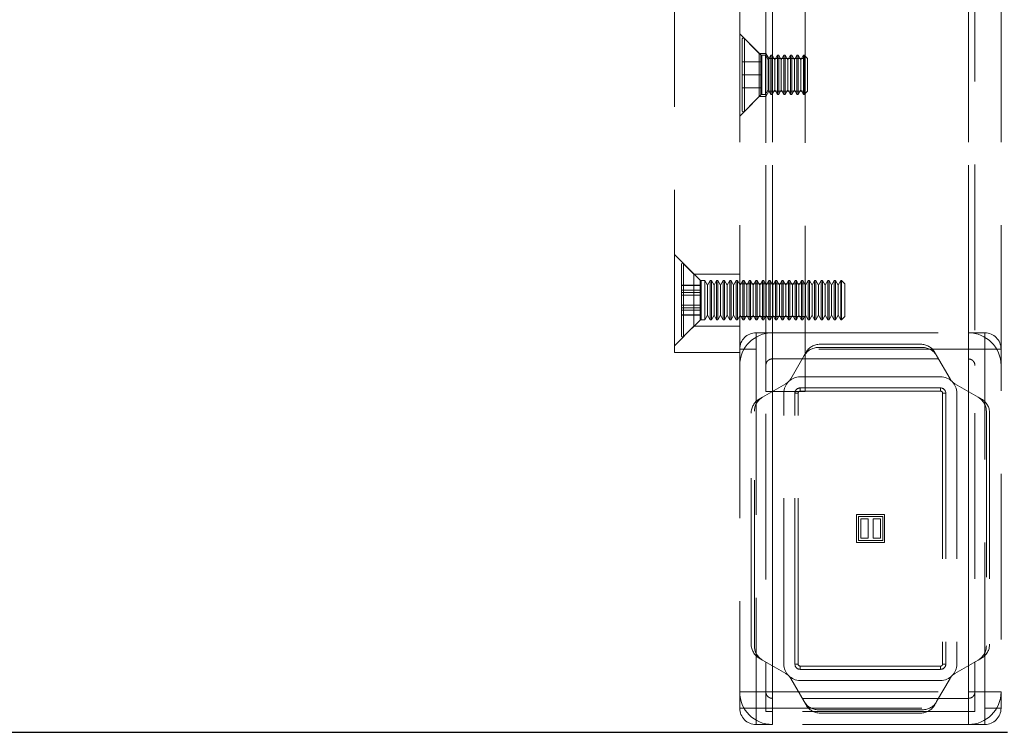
# Model space of a CAD drawing. Header units: millimetres. Extents: x 8 to 290, y 2 to 202.
# Tile 38 of 189: x 133.98 to 141.52, y 66.87 to 72.33. Entities that reach past the tile are written whole.
import ezdxf

# ---------------------------------------------------------------- set-up
doc = ezdxf.new("R2010")
doc.units = ezdxf.units.MM
doc.linetypes.add('HIDDEN', pattern=[1.905, 1.27, -0.635])

msp = doc.modelspace()

# ---------------------------------------------------------------- linework, layer by layer
at = {"color": 7, "linetype": 'HIDDEN', "lineweight": 18}
for p, q in [((139.69172, 115.02895), (139.69172, 67.02895)), ((139.74172, 115.02895), (139.74172, 67.02895)), ((139.74172, 115.02895), (139.74172, 69.92895)), ((141.24172, 115.02895), (141.24172, 67.02895)), ((141.24172, 115.02895), (141.24172, 69.92895)), ((141.29172, 115.034), (141.29172, 67.02895)), ((139.69172, 69.47895), (139.69172, 114.22895)), ((139.99172, 69.47895), (139.99172, 114.22895)), ((139.49172, 91.70895), (139.49172, 69.77895)), ((139.74172, 91.70895), (139.74172, 67.17895)), ((141.24172, 91.70895), (141.24172, 67.17895)), ((141.49172, 91.70895), (141.49172, 67.17895)), ((138.99172, 72.92895), (138.99172, 69.77895)), ((139.64172, 72.06895), (139.49172, 72.21895)), ((139.51008, 71.63145), (139.51008, 72.17645)), ((139.52715, 72.18352), (139.52715, 71.62658)), ((139.65379, 72.05688), (139.52715, 72.18352)), ((139.64172, 71.73895), (139.64172, 72.06895)), ((139.69172, 72.06895), (139.64172, 72.06895)), ((139.65379, 72.05688), (139.65379, 71.75102)), ((139.66086, 72.05395), (139.66086, 71.75395)), ((139.69008, 72.05395), (139.66086, 72.05395)), ((139.69008, 71.75395), (139.69008, 72.05395)), ((139.71008, 72.01931), (139.69008, 72.05395)), ((139.71575, 72.02895), (139.69172, 72.06895)), ((139.73008, 72.05395), (139.71008, 72.01931)), ((139.73008, 71.75395), (139.73008, 72.05395)), ((139.74008, 72.05395), (139.73008, 72.05395)), ((139.74008, 71.75395), (139.74008, 72.05395)), ((139.76008, 72.01931), (139.74008, 72.05395)), ((139.78008, 72.05395), (139.76008, 72.01931)), ((139.78008, 71.75395), (139.78008, 72.05395)), ((139.79008, 72.05395), (139.78008, 72.05395)), ((139.79008, 71.75395), (139.79008, 72.05395)), ((139.81008, 72.01931), (139.79008, 72.05395)), ((139.83008, 72.05395), (139.81008, 72.01931)), ((139.83008, 71.75395), (139.83008, 72.05395)), ((139.84008, 72.05395), (139.83008, 72.05395)), ((139.84008, 71.75395), (139.84008, 72.05395)), ((139.86008, 72.01931), (139.84008, 72.05395)), ((139.88008, 72.05395), (139.86008, 72.01931)), ((139.88008, 71.75395), (139.88008, 72.05395)), ((139.89008, 72.05395), (139.88008, 72.05395)), ((139.89008, 71.75395), (139.89008, 72.05395)), ((139.91008, 72.01931), (139.89008, 72.05395)), ((139.93008, 72.05395), (139.91008, 72.01931)), ((139.93008, 71.75395), (139.93008, 72.05395)), ((139.94008, 72.05395), (139.93008, 72.05395)), ((139.94008, 71.75395), (139.94008, 72.05395)), ((139.96008, 72.01931), (139.94008, 72.05395)), ((139.98008, 72.05395), (139.96008, 72.01931)), ((139.98008, 71.75395), (139.98008, 72.05395)), ((139.98508, 72.05395), (139.98008, 72.05395)), ((139.98508, 71.75395), (139.98508, 72.05395)), ((140.01008, 72.02895), (139.98508, 72.05395)), ((139.66008, 72.00395), (139.51008, 72.00395)), ((139.66008, 71.90395), (139.66008, 72.00395)), ((139.71008, 71.78859), (139.71008, 72.01931)), ((139.71575, 72.02895), (139.71575, 71.77895)), ((139.99172, 72.02895), (139.71575, 72.02895)), ((139.76008, 71.78859), (139.76008, 72.01931)), ((139.81008, 71.78859), (139.81008, 72.01931)), ((139.86008, 71.78859), (139.86008, 72.01931)), ((139.91008, 71.78859), (139.91008, 72.01931)), ((139.96008, 71.78859), (139.96008, 72.01931)), ((140.01008, 71.77895), (140.01008, 72.02895)), ((139.66008, 71.90395), (139.51008, 71.90395)), ((139.66008, 71.80395), (139.66008, 71.90395)), ((139.49172, 71.58895), (139.64172, 71.73895)), ((139.66008, 71.80395), (139.51008, 71.80395)), ((139.52715, 71.62438), (139.65379, 71.75102)), ((139.64172, 71.73895), (139.69172, 71.73895)), ((139.66086, 71.75395), (139.69008, 71.75395)), ((139.69008, 71.75395), (139.71008, 71.78859)), ((139.69172, 71.73895), (139.71575, 71.77895)), ((139.71008, 71.78859), (139.73008, 71.75395)), ((139.71575, 71.77895), (139.99172, 71.77895)), ((139.73008, 71.75395), (139.74008, 71.75395)), ((139.74008, 71.75395), (139.76008, 71.78859)), ((139.76008, 71.78859), (139.78008, 71.75395)), ((139.78008, 71.75395), (139.79008, 71.75395)), ((139.79008, 71.75395), (139.81008, 71.78859)), ((139.81008, 71.78859), (139.83008, 71.75395)), ((139.83008, 71.75395), (139.84008, 71.75395)), ((139.84008, 71.75395), (139.86008, 71.78859)), ((139.86008, 71.78859), (139.88008, 71.75395)), ((139.88008, 71.75395), (139.89008, 71.75395)), ((139.89008, 71.75395), (139.91008, 71.78859)), ((139.91008, 71.78859), (139.93008, 71.75395)), ((139.93008, 71.75395), (139.94008, 71.75395)), ((139.94008, 71.75395), (139.96008, 71.78859)), ((139.96008, 71.78859), (139.98008, 71.75395)), ((139.98008, 71.75395), (139.98508, 71.75395)), ((139.98508, 71.75395), (140.01008, 71.77895)), ((139.14172, 70.37895), (138.99172, 70.52895)), ((139.06215, 70.45852), (139.06215, 69.90154)), ((139.18879, 70.33188), (139.06215, 70.45852)), ((139.06215, 70.45797), (139.06215, 69.89993)), ((139.04508, 69.90645), (139.04508, 70.45145)), ((139.14172, 69.97895), (139.14172, 70.37895)), ((139.49172, 70.37895), (139.14172, 70.37895)), ((139.18879, 70.33186), (139.18879, 70.02604)), ((139.18879, 70.32955), (139.18879, 70.02834)), ((139.22508, 70.32895), (139.19586, 70.32895)), ((139.19586, 70.32893), (139.19586, 70.02897)), ((139.19586, 70.32667), (139.19586, 70.03123)), ((139.22508, 70.02895), (139.22508, 70.32895)), ((139.24508, 70.29431), (139.22508, 70.32895)), ((139.26508, 70.32895), (139.24508, 70.29431)), ((139.26508, 70.02895), (139.26508, 70.32895)), ((139.27508, 70.32895), (139.26508, 70.32895)), ((139.27508, 70.02895), (139.27508, 70.32895)), ((139.29508, 70.29431), (139.27508, 70.32895)), ((139.31508, 70.32895), (139.29508, 70.29431)), ((139.31508, 70.02895), (139.31508, 70.32895)), ((139.32508, 70.32895), (139.31508, 70.32895)), ((139.32508, 70.02895), (139.32508, 70.32895)), ((139.34508, 70.29431), (139.32508, 70.32895)), ((139.36508, 70.32895), (139.34508, 70.29431)), ((139.36508, 70.02895), (139.36508, 70.32895)), ((139.37508, 70.32895), (139.36508, 70.32895)), ((139.37508, 70.02895), (139.37508, 70.32895)), ((139.39508, 70.29431), (139.37508, 70.32895)), ((139.41508, 70.32895), (139.39508, 70.29431)), ((139.41508, 70.02895), (139.41508, 70.32895)), ((139.42508, 70.32895), (139.41508, 70.32895)), ((139.42508, 70.02895), (139.42508, 70.32895)), ((139.44508, 70.29431), (139.42508, 70.32895)), ((139.46508, 70.32895), (139.44508, 70.29431)), ((139.46508, 70.02895), (139.46508, 70.32895)), ((139.47508, 70.32895), (139.46508, 70.32895)), ((139.47508, 70.02895), (139.47508, 70.32895)), ((139.49508, 70.29431), (139.47508, 70.32895)), ((139.51508, 70.32895), (139.49508, 70.29431)), ((139.51508, 70.02895), (139.51508, 70.32895)), ((139.52508, 70.32895), (139.51508, 70.32895)), ((139.52508, 70.02895), (139.52508, 70.32895)), ((139.54508, 70.29431), (139.52508, 70.32895)), ((139.56508, 70.32895), (139.54508, 70.29431)), ((139.56508, 70.02895), (139.56508, 70.32895)), ((139.57508, 70.32895), (139.56508, 70.32895)), ((139.57508, 70.02895), (139.57508, 70.32895)), ((139.59508, 70.29431), (139.57508, 70.32895)), ((139.61508, 70.32895), (139.59508, 70.29431)), ((139.61508, 70.02895), (139.61508, 70.32895)), ((139.62508, 70.32895), (139.61508, 70.32895)), ((139.62508, 70.02895), (139.62508, 70.32895)), ((139.64508, 70.29431), (139.62508, 70.32895)), ((139.66508, 70.32895), (139.64508, 70.29431)), ((139.66508, 70.02895), (139.66508, 70.32895)), ((139.67508, 70.32895), (139.66508, 70.32895)), ((139.67508, 70.02895), (139.67508, 70.32895)), ((139.69508, 70.29431), (139.67508, 70.32895)), ((139.71508, 70.32895), (139.69508, 70.29431)), ((139.71508, 70.02895), (139.71508, 70.32895)), ((139.72508, 70.32895), (139.71508, 70.32895)), ((139.72508, 70.02895), (139.72508, 70.32895)), ((139.74508, 70.29431), (139.72508, 70.32895)), ((139.76508, 70.32895), (139.74508, 70.29431)), ((139.76508, 70.02895), (139.76508, 70.32895)), ((139.77508, 70.32895), (139.76508, 70.32895)), ((139.77508, 70.02895), (139.77508, 70.32895)), ((139.79508, 70.29431), (139.77508, 70.32895)), ((139.81508, 70.32895), (139.79508, 70.29431)), ((139.81508, 70.02895), (139.81508, 70.32895)), ((139.82508, 70.32895), (139.81508, 70.32895)), ((139.82508, 70.02895), (139.82508, 70.32895)), ((139.84508, 70.29431), (139.82508, 70.32895)), ((139.86508, 70.32895), (139.84508, 70.29431)), ((139.86508, 70.02895), (139.86508, 70.32895)), ((139.87508, 70.32895), (139.86508, 70.32895)), ((139.87508, 70.02895), (139.87508, 70.32895)), ((139.89508, 70.29431), (139.87508, 70.32895)), ((139.91508, 70.32895), (139.89508, 70.29431)), ((139.91508, 70.02895), (139.91508, 70.32895)), ((139.92508, 70.32895), (139.91508, 70.32895)), ((139.92508, 70.02895), (139.92508, 70.32895)), ((139.94508, 70.29431), (139.92508, 70.32895)), ((139.96508, 70.32895), (139.94508, 70.29431)), ((139.96508, 70.02895), (139.96508, 70.32895)), ((139.97508, 70.32895), (139.96508, 70.32895)), ((139.97508, 70.02895), (139.97508, 70.32895)), ((139.99508, 70.29431), (139.97508, 70.32895)), ((140.01508, 70.32895), (139.99508, 70.29431)), ((140.01508, 70.02895), (140.01508, 70.32895)), ((140.02508, 70.32895), (140.01508, 70.32895)), ((140.02508, 70.02895), (140.02508, 70.32895)), ((140.04508, 70.29431), (140.02508, 70.32895)), ((140.06508, 70.32895), (140.04508, 70.29431)), ((140.06508, 70.02895), (140.06508, 70.32895)), ((140.07508, 70.32895), (140.06508, 70.32895)), ((140.07508, 70.02895), (140.07508, 70.32895)), ((140.09508, 70.29431), (140.07508, 70.32895)), ((140.11508, 70.32895), (140.09508, 70.29431)), ((140.11508, 70.02895), (140.11508, 70.32895)), ((140.12508, 70.32895), (140.11508, 70.32895)), ((140.12508, 70.02895), (140.12508, 70.32895)), ((140.14508, 70.29431), (140.12508, 70.32895)), ((140.16508, 70.32895), (140.14508, 70.29431)), ((140.16508, 70.02895), (140.16508, 70.32895)), ((140.17508, 70.32895), (140.16508, 70.32895)), ((140.17508, 70.02895), (140.17508, 70.32895)), ((140.19508, 70.29431), (140.17508, 70.32895)), ((140.21508, 70.32895), (140.19508, 70.29431)), ((140.21508, 70.02895), (140.21508, 70.32895)), ((140.22508, 70.32895), (140.21508, 70.32895)), ((140.22508, 70.02895), (140.22508, 70.32895)), ((140.24508, 70.29431), (140.22508, 70.32895)), ((140.26508, 70.32895), (140.24508, 70.29431)), ((140.26508, 70.02895), (140.26508, 70.32895)), ((140.27008, 70.32895), (140.26508, 70.32895)), ((140.27008, 70.02895), (140.27008, 70.32895)), ((140.29508, 70.30395), (140.27008, 70.32895)), ((139.19508, 70.29442), (139.04508, 70.29442)), ((139.19508, 70.29235), (139.04508, 70.29235)), ((139.19508, 70.2545), (139.04508, 70.2545)), ((139.19508, 70.23668), (139.04508, 70.23668)), ((139.19508, 70.23668), (139.19508, 70.29442)), ((139.19508, 70.12121), (139.19508, 70.23668)), ((139.24508, 70.06359), (139.24508, 70.29431)), ((139.29508, 70.06359), (139.29508, 70.29431)), ((139.34508, 70.06359), (139.34508, 70.29431)), ((139.39508, 70.06359), (139.39508, 70.29431)), ((139.44508, 70.06359), (139.44508, 70.29431)), ((139.69172, 70.30395), (139.49172, 70.30395)), ((139.49508, 70.06359), (139.49508, 70.29431)), ((139.54508, 70.06359), (139.54508, 70.29431)), ((139.59508, 70.06359), (139.59508, 70.29431)), ((139.64508, 70.06359), (139.64508, 70.29431)), ((139.99172, 70.30395), (139.69172, 70.30395)), ((139.69508, 70.06359), (139.69508, 70.29431)), ((139.74508, 70.06359), (139.74508, 70.29431)), ((139.79508, 70.06359), (139.79508, 70.29431)), ((139.84508, 70.06359), (139.84508, 70.29431)), ((139.89508, 70.06359), (139.89508, 70.29431)), ((139.94508, 70.06359), (139.94508, 70.29431)), ((139.99508, 70.06359), (139.99508, 70.29431)), ((140.04508, 70.06359), (140.04508, 70.29431)), ((140.09508, 70.06359), (140.09508, 70.29431)), ((140.14508, 70.06359), (140.14508, 70.29431)), ((140.19508, 70.06359), (140.19508, 70.29431)), ((140.24508, 70.06359), (140.24508, 70.29431)), ((140.29508, 70.05395), (140.29508, 70.30395)), ((139.19508, 70.2168), (139.04508, 70.2168)), ((139.19508, 70.14109), (139.04508, 70.14109)), ((139.19508, 70.12121), (139.04508, 70.12121)), ((139.19508, 70.1034), (139.04508, 70.1034)), ((139.19508, 70.06348), (139.19508, 70.12121)), ((139.19508, 70.06555), (139.04508, 70.06555)), ((139.19508, 70.06348), (139.04508, 70.06348)), ((139.06215, 69.89938), (139.18879, 70.02602)), ((139.19586, 70.02895), (139.22508, 70.02895)), ((139.22508, 70.02895), (139.24508, 70.06359)), ((139.24508, 70.06359), (139.26508, 70.02895)), ((139.26508, 70.02895), (139.27508, 70.02895)), ((139.27508, 70.02895), (139.29508, 70.06359)), ((139.29508, 70.06359), (139.31508, 70.02895)), ((139.31508, 70.02895), (139.32508, 70.02895)), ((139.32508, 70.02895), (139.34508, 70.06359)), ((139.34508, 70.06359), (139.36508, 70.02895)), ((139.36508, 70.02895), (139.37508, 70.02895)), ((139.37508, 70.02895), (139.39508, 70.06359)), ((139.39508, 70.06359), (139.41508, 70.02895)), ((139.41508, 70.02895), (139.42508, 70.02895)), ((139.42508, 70.02895), (139.44508, 70.06359)), ((139.44508, 70.06359), (139.46508, 70.02895)), ((139.46508, 70.02895), (139.47508, 70.02895)), ((139.47508, 70.02895), (139.49508, 70.06359)), ((139.49172, 70.05395), (139.69172, 70.05395)), ((139.49508, 70.06359), (139.51508, 70.02895)), ((139.51508, 70.02895), (139.52508, 70.02895)), ((139.52508, 70.02895), (139.54508, 70.06359)), ((139.54508, 70.06359), (139.56508, 70.02895)), ((139.56508, 70.02895), (139.57508, 70.02895)), ((139.57508, 70.02895), (139.59508, 70.06359)), ((139.59508, 70.06359), (139.61508, 70.02895)), ((139.61508, 70.02895), (139.62508, 70.02895)), ((139.62508, 70.02895), (139.64508, 70.06359)), ((139.64508, 70.06359), (139.66508, 70.02895)), ((139.66508, 70.02895), (139.67508, 70.02895)), ((139.67508, 70.02895), (139.69508, 70.06359)), ((139.69172, 70.05395), (139.99172, 70.05395)), ((139.69508, 70.06359), (139.71508, 70.02895)), ((139.71508, 70.02895), (139.72508, 70.02895)), ((139.72508, 70.02895), (139.74508, 70.06359)), ((139.74508, 70.06359), (139.76508, 70.02895)), ((139.76508, 70.02895), (139.77508, 70.02895)), ((139.77508, 70.02895), (139.79508, 70.06359)), ((139.79508, 70.06359), (139.81508, 70.02895)), ((139.81508, 70.02895), (139.82508, 70.02895)), ((139.82508, 70.02895), (139.84508, 70.06359)), ((139.84508, 70.06359), (139.86508, 70.02895)), ((139.86508, 70.02895), (139.87508, 70.02895)), ((139.87508, 70.02895), (139.89508, 70.06359)), ((139.89508, 70.06359), (139.91508, 70.02895)), ((139.91508, 70.02895), (139.92508, 70.02895)), ((139.92508, 70.02895), (139.94508, 70.06359)), ((139.94508, 70.06359), (139.96508, 70.02895)), ((139.96508, 70.02895), (139.97508, 70.02895)), ((139.97508, 70.02895), (139.99508, 70.06359)), ((139.99508, 70.06359), (140.01508, 70.02895)), ((140.01508, 70.02895), (140.02508, 70.02895)), ((140.02508, 70.02895), (140.04508, 70.06359)), ((140.04508, 70.06359), (140.06508, 70.02895)), ((140.06508, 70.02895), (140.07508, 70.02895)), ((140.07508, 70.02895), (140.09508, 70.06359)), ((140.09508, 70.06359), (140.11508, 70.02895)), ((140.11508, 70.02895), (140.12508, 70.02895)), ((140.12508, 70.02895), (140.14508, 70.06359)), ((140.14508, 70.06359), (140.16508, 70.02895)), ((140.16508, 70.02895), (140.17508, 70.02895)), ((140.17508, 70.02895), (140.19508, 70.06359)), ((140.19508, 70.06359), (140.21508, 70.02895)), ((140.21508, 70.02895), (140.22508, 70.02895)), ((140.22508, 70.02895), (140.24508, 70.06359)), ((140.24508, 70.06359), (140.26508, 70.02895)), ((140.26508, 70.02895), (140.27008, 70.02895)), ((140.27008, 70.02895), (140.29508, 70.05395)), ((138.99172, 69.82895), (139.14172, 69.97895)), ((139.14172, 69.97895), (139.49172, 69.97895)), ((139.74172, 69.92895), (139.61672, 69.92895)), ((139.61672, 69.92895), (139.61672, 69.80395)), ((139.74172, 69.92895), (141.24172, 69.92895)), ((141.36672, 69.92895), (141.24172, 69.92895)), ((141.36672, 69.92895), (141.36672, 69.80395)), ((138.99172, 69.77895), (139.49172, 69.77895)), ((139.49172, 69.80395), (139.61672, 69.80395)), ((139.49172, 69.77895), (139.49172, 67.17895)), ((141.36672, 69.80395), (139.61672, 69.80395)), ((139.61672, 69.80395), (139.61672, 67.05395)), ((139.98472, 69.75395), (139.99915, 69.77895)), ((140.09297, 69.81645), (140.89046, 69.81645)), ((140.10741, 69.84145), (140.87603, 69.84145)), ((140.98428, 69.77895), (140.99871, 69.75395)), ((141.36672, 69.80395), (141.49172, 69.80395)), ((141.36672, 67.05395), (141.36672, 69.80395)), ((139.74172, 69.72895), (141.24172, 69.72895)), ((139.74172, 69.72895), (139.74172, 67.12895)), ((139.88172, 69.57555), (139.98472, 69.75395)), ((140.99871, 69.75395), (141.10171, 69.57555)), ((141.24172, 69.72895), (141.24172, 67.12895)), ((139.95422, 69.59145), (141.02922, 69.59145)), ((139.66672, 69.43595), (139.84512, 69.53895)), ((139.69172, 69.47895), (139.99172, 69.47895)), ((139.95422, 69.5066), (141.02922, 69.5066)), ((139.95422, 69.5066), (139.95422, 69.4816)), ((139.95422, 69.4816), (141.02922, 69.4816)), ((141.02922, 69.4816), (141.02922, 69.5066)), ((141.13832, 69.53895), (141.31672, 69.43595)), ((139.64172, 69.42151), (139.66672, 69.43595)), ((139.82922, 67.39145), (139.82922, 69.46645)), ((139.91406, 67.39145), (139.91406, 69.46645)), ((139.93906, 69.46645), (139.91406, 69.46645)), ((139.93906, 67.39145), (139.93906, 69.46645)), ((141.04437, 69.46645), (141.04437, 67.39145)), ((141.06937, 69.46645), (141.04437, 69.46645)), ((141.06937, 69.46645), (141.06937, 67.39145)), ((141.15422, 69.46645), (141.15422, 67.39145)), ((141.31672, 69.43595), (141.34172, 69.42151)), ((139.60422, 67.53021), (139.60422, 69.32769)), ((141.37922, 69.32769), (141.37922, 67.53021)), ((139.57922, 67.54464), (139.57922, 69.31326)), ((141.40422, 69.31326), (141.40422, 67.54464)), ((140.38672, 68.32319), (140.38672, 68.53709)), ((140.38672, 68.53709), (140.60062, 68.53709)), ((140.40067, 68.52314), (140.58667, 68.52314)), ((140.40067, 68.33714), (140.40067, 68.52314)), ((140.41927, 68.35574), (140.41927, 68.50454)), ((140.41927, 68.50454), (140.47507, 68.50454)), ((140.47507, 68.50454), (140.47507, 68.35574)), ((140.51227, 68.35574), (140.51227, 68.50454)), ((140.56807, 68.50454), (140.51227, 68.50454)), ((140.56807, 68.50454), (140.56807, 68.35574)), ((140.58667, 68.52314), (140.58667, 68.33714)), ((140.60062, 68.53709), (140.60062, 68.32319)), ((140.47507, 68.35574), (140.41927, 68.35574)), ((140.56807, 68.35574), (140.51227, 68.35574)), ((140.60062, 68.32319), (140.38672, 68.32319)), ((140.58667, 68.33714), (140.40067, 68.33714)), ((139.66672, 67.42195), (139.64172, 67.43639)), ((139.84512, 67.31895), (139.66672, 67.42195)), ((139.91406, 67.39145), (139.93906, 67.39145)), ((141.02922, 67.3763), (139.95422, 67.3763)), ((139.95422, 67.3763), (139.95422, 67.3513)), ((141.02922, 67.3513), (141.02922, 67.3763)), ((141.04437, 67.39145), (141.06937, 67.39145)), ((141.31672, 67.42195), (141.13832, 67.31895)), ((141.34172, 67.43639), (141.31672, 67.42195)), ((141.02922, 67.3513), (139.95422, 67.3513)), ((139.98472, 67.10395), (139.88172, 67.28235)), ((141.02922, 67.26645), (139.95422, 67.26645)), ((141.10171, 67.28235), (140.99871, 67.10395)), ((139.49172, 67.17895), (139.74172, 67.17895)), ((139.49172, 67.17895), (139.49172, 67.05395)), ((139.74172, 67.17895), (141.24172, 67.17895)), ((139.74172, 66.92895), (139.74172, 67.17895)), ((141.24172, 67.17895), (141.49172, 67.17895)), ((141.24172, 66.92895), (141.24172, 67.17895)), ((141.49172, 67.05395), (141.49172, 67.17895)), ((141.24172, 67.12895), (139.74172, 67.12895)), ((139.99915, 67.07895), (139.98472, 67.10395)), ((140.99871, 67.10395), (140.98428, 67.07895)), ((139.49172, 67.05395), (139.61672, 67.05395)), ((139.61672, 67.05395), (141.36672, 67.05395)), ((139.61672, 66.92895), (139.61672, 67.05395)), ((139.74172, 67.02895), (139.69172, 67.02895)), ((141.24172, 67.02895), (139.74172, 67.02895)), ((140.89046, 67.04145), (140.09297, 67.04145)), ((140.87603, 67.01645), (140.10741, 67.01645)), ((141.29172, 67.02895), (141.24172, 67.02895)), ((141.49172, 67.05395), (141.36672, 67.05395)), ((141.36672, 66.92895), (141.36672, 67.05395)), ((139.61672, 66.92895), (139.74172, 66.92895)), ((141.24172, 66.92895), (139.74172, 66.92895)), ((141.24172, 66.92895), (141.36672, 66.92895))]:
    msp.add_line(p, q, dxfattribs=at)
at = {"color": 7, "linetype": 'Continuous', "lineweight": 25}
msp.add_line((104.54172, 66.86895), (141.54172, 66.86895), dxfattribs=at)
at = {"color": 7, "linetype": 'HIDDEN', "lineweight": 18}
for centre, radius, start, end in [((139.52008, 72.17645), 0.01, 45, 180), ((139.66086, 72.06395), 0.01, 225, 270), ((139.66086, 71.74395), 0.01, 90, 135), ((139.52008, 71.63145), 0.01, 180, 315), ((139.05508, 70.45145), 0.01, 45, 180), ((139.19586, 70.33895), 0.01, 225, 270), ((139.19586, 70.01895), 0.01, 90, 135), ((139.05508, 69.90645), 0.01, 180, 315), ((139.74172, 69.67895), 0.25, 90, 180), ((139.61672, 69.80395), 0.125, 90, 180), ((141.24172, 69.67895), 0.25, 360, 90), ((141.36672, 69.80395), 0.125, 360, 90), ((140.09297, 69.69145), 0.125, 90, 150), ((140.10741, 69.71645), 0.125, 90, 150), ((140.87603, 69.71645), 0.125, 30, 90), ((140.89046, 69.69145), 0.125, 30, 90), ((139.95422, 69.46645), 0.125, 90, 180), ((139.79512, 69.62555), 0.1, 300, 315), ((139.79512, 69.62555), 0.1, 315, 330), ((141.02922, 69.46645), 0.125, 360, 90), ((141.18832, 69.62555), 0.1, 210, 225), ((141.18832, 69.62555), 0.1, 225, 240), ((139.95422, 69.46645), 0.04015, 90, 180), ((139.95422, 69.46645), 0.01515, 90, 180), ((141.02922, 69.46645), 0.04015, 360, 90), ((141.02922, 69.46645), 0.01515, 360, 90), ((139.70422, 69.31326), 0.125, 120, 180), ((139.72922, 69.32769), 0.125, 120, 180), ((141.25422, 69.32769), 0.125, 360, 60), ((141.27922, 69.31326), 0.125, 360, 60), ((139.70422, 67.54464), 0.125, 180, 240), ((139.72922, 67.53021), 0.125, 180, 240), ((141.25422, 67.53021), 0.125, 300, 360), ((141.27922, 67.54464), 0.125, 300, 360), ((139.95422, 67.39145), 0.125, 180, 270), ((139.95422, 67.39145), 0.04015, 180, 270), ((139.95422, 67.39145), 0.01515, 180, 270), ((141.02922, 67.39145), 0.125, 270, 360), ((141.02922, 67.39145), 0.04015, 270, 360), ((141.02922, 67.39145), 0.01515, 270, 360), ((139.79512, 67.23235), 0.1, 45, 60), ((139.79512, 67.23235), 0.1, 30, 45), ((141.18832, 67.23235), 0.1, 135, 150), ((141.18832, 67.23235), 0.1, 120, 135), ((139.74172, 67.17895), 0.25, 180, 270), ((141.24172, 67.17895), 0.25, 270, 360), ((140.09297, 67.16645), 0.125, 210, 270), ((140.10741, 67.14145), 0.125, 210, 270), ((140.87603, 67.14145), 0.125, 270, 330), ((140.89046, 67.16645), 0.125, 270, 330), ((139.61672, 67.05395), 0.125, 180, 270), ((141.36672, 67.05395), 0.125, 270, 360)]:
    msp.add_arc(centre, radius, start, end, dxfattribs=at)
for points, knots in [([(139.69172, 69.67895), (139.69226, 69.68451), (139.69334, 69.69562), (139.70177, 69.71048), (139.71426, 69.72184), (139.72841, 69.72804), (139.73789, 69.72869), (139.74172, 69.72895)], [0, 0, 0, 0, 0.2117552, 0.4234068, 0.6377381, 0.8538997, 1, 1, 1, 1]), ([(141.24172, 69.72895), (141.24728, 69.72841), (141.25839, 69.72732), (141.27325, 69.71889), (141.28461, 69.7064), (141.29081, 69.69225), (141.29146, 69.68277), (141.29172, 69.67895)], [0, 0, 0, 0, 0.211803, 0.4235077, 0.6377778, 0.8539589, 1, 1, 1, 1]), ([(139.74172, 67.12895), (139.73616, 67.12949), (139.72504, 67.13057), (139.71018, 67.139), (139.69883, 67.1515), (139.69262, 67.16565), (139.69198, 67.17513), (139.69172, 67.17895)], [0, 0, 0, 0, 0.21180297, 0.42350775, 0.63777778, 0.85395894, 1, 1, 1, 1]), ([(141.29172, 67.17895), (141.29118, 67.17339), (141.29009, 67.16228), (141.28167, 67.14742), (141.26917, 67.13606), (141.25502, 67.12986), (141.24554, 67.12921), (141.24172, 67.12895)], [0, 0, 0, 0, 0.2117552, 0.4234068, 0.6377381, 0.8538997, 1, 1, 1, 1])]:
    msp.add_open_spline(points, degree=3, knots=knots, dxfattribs=at)

doc.saveas('drawing.dxf')
